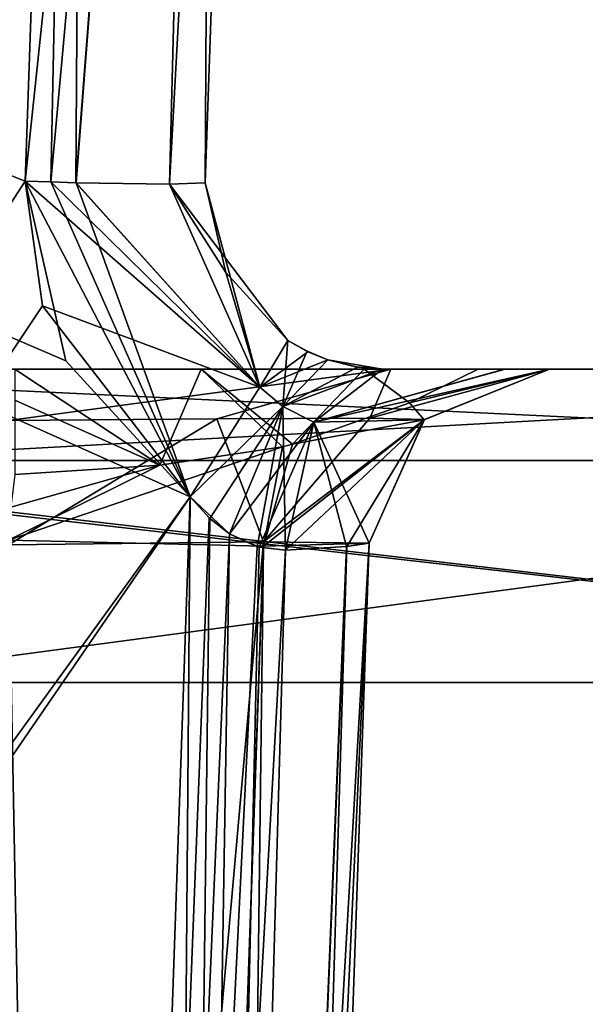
# Model space of a CAD drawing. Header units: millimetres. Extents: x -55 to 55, y -4 to 85.
# Tile 192 of 256: x -42.298 to -41.514, y 56.619 to 57.985. Entities that reach past the tile are written whole.
import ezdxf

# ---------------------------------------------------------------- set-up
doc = ezdxf.new("R2010")
doc.units = ezdxf.units.MM
doc.header["$LTSCALE"] = 74.742497
for name, color, linetype in [('8028', 7, 'CONTINUOUS'), ('8030', 7, 'CONTINUOUS'), ('8574', 7, 'CONTINUOUS'), ('8575', 7, 'CONTINUOUS'), ('8630', 7, 'CONTINUOUS'), ('8643', 7, 'CONTINUOUS'), ('8653', 7, 'CONTINUOUS'), ('8659', 7, 'CONTINUOUS'), ('8672', 7, 'CONTINUOUS'), ('8673', 7, 'CONTINUOUS'), ('8674', 7, 'CONTINUOUS'), ('8678', 7, 'CONTINUOUS'), ('8682', 7, 'CONTINUOUS'), ('8720', 7, 'CONTINUOUS'), ('8721', 7, 'CONTINUOUS'), ('8756', 7, 'CONTINUOUS'), ('8757', 7, 'CONTINUOUS'), ('8758', 7, 'CONTINUOUS'), ('8759', 7, 'CONTINUOUS'), ('8760', 7, 'CONTINUOUS'), ('8761', 7, 'CONTINUOUS'), ('8762', 7, 'CONTINUOUS'), ('8763', 7, 'CONTINUOUS'), ('8764', 7, 'CONTINUOUS'), ('8765', 7, 'CONTINUOUS'), ('8766', 7, 'CONTINUOUS'), ('8767', 7, 'CONTINUOUS'), ('9150', 7, 'CONTINUOUS'), ('9151', 7, 'CONTINUOUS'), ('9192', 7, 'CONTINUOUS'), ('9193', 7, 'CONTINUOUS'), ('9204', 7, 'CONTINUOUS'), ('9236', 7, 'CONTINUOUS'), ('9341', 7, 'CONTINUOUS')]:
    doc.layers.add(name, color=color, linetype=linetype)

msp = doc.modelspace()

# ---------------------------------------------------------------- linework, layer by layer
at = {"layer": '8028', "color": 253, "linetype": 'Continuous', "true_color": 0xaab4c3}
for points in [[(54.5, 0.15, 54.65), (54.5, 84.85, 54.65), (-54.5, 84.85, 54.65), (54.5, 0.15, 54.65)], [(-54.5, 0.15, 54.65), (-1.1667, 8.8333, 54.65), (-54.5, 84.85, 54.65), (-54.5, 0.15, 54.65)], [(-1.1667, 8.8333, 54.65), (-1.65, 10, 54.65), (-54.5, 84.85, 54.65), (-1.1667, 8.8333, 54.65)], [(-1.65, 10, 54.65), (-1.1667, 11.1667, 54.65), (-54.5, 84.85, 54.65), (-1.65, 10, 54.65)], [(-1.1667, 11.1667, 54.65), (0, 11.65, 54.65), (-54.5, 84.85, 54.65), (-1.1667, 11.1667, 54.65)], [(1.1667, 11.1667, 54.65), (54.5, 0.15, 54.65), (-54.5, 84.85, 54.65), (1.1667, 11.1667, 54.65)], [(0, 11.65, 54.65), (1.1667, 11.1667, 54.65), (-54.5, 84.85, 54.65), (0, 11.65, 54.65)]]:
    msp.add_3dface(points, dxfattribs=at)
at = {"layer": '8030', "color": 253, "linetype": 'Continuous', "true_color": 0xaab4c3}
for points in [[(-54.5, 84.85, -54.65), (54.5, 84.85, -54.65), (-54.5, 0.15, -54.65), (-54.5, 84.85, -54.65)], [(54.5, 84.85, -54.65), (-1.1667, 11.1667, -54.65), (-54.5, 0.15, -54.65), (54.5, 84.85, -54.65)]]:
    msp.add_3dface(points, dxfattribs=at)
at = {"layer": '8574', "color": 253, "linetype": 'Continuous', "true_color": 0xaab4c3}
for points in [[(-42.2914, 50.7565, 12.2449), (-46.5685, 50.7565, 12.2449), (-48.6096, 60.2565, 12.4936), (-42.2914, 50.7565, 12.2449)], [(-42.0621, 57.3233, 12.4168), (-42.2914, 50.7565, 12.2449), (-48.6096, 60.2565, 12.4936), (-42.0621, 57.3233, 12.4168)], [(-42.2342, 57.5118, 12.4218), (-42.0621, 57.3233, 12.4168), (-48.6096, 60.2565, 12.4936), (-42.2342, 57.5118, 12.4218)], [(-42.2908, 57.7609, 12.4283), (-42.2342, 57.5118, 12.4218), (-48.6096, 60.2565, 12.4936), (-42.2908, 57.7609, 12.4283)], [(-42.2037, 60.2565, 12.4936), (-42.2908, 57.7609, 12.4283), (-48.6096, 60.2565, 12.4936), (-42.2037, 60.2565, 12.4936)]]:
    msp.add_3dface(points, dxfattribs=at)
at = {"layer": '8575', "color": 253, "linetype": 'Continuous', "true_color": 0xaab4c3}
for points in [[(-48.6096, 60.2565, -12.4936), (-46.9174, 50.6147, -12.2411), (-42.2037, 60.2565, -12.4936), (-48.6096, 60.2565, -12.4936)], [(-42.2037, 60.2565, -12.4936), (-46.9174, 50.6147, -12.2411), (-42.2908, 57.7609, -12.4283), (-42.2037, 60.2565, -12.4936)], [(-42.2908, 57.7609, -12.4283), (-46.9174, 50.6147, -12.2411), (-42.2664, 57.5882, -12.4238), (-42.2908, 57.7609, -12.4283)], [(-42.2664, 57.5882, -12.4238), (-46.9174, 50.6147, -12.2411), (-42.0621, 57.3233, -12.4168), (-42.2664, 57.5882, -12.4238)], [(-46.9174, 50.6147, -12.2411), (-46.5685, 50.7565, -12.2449), (-42.0621, 57.3233, -12.4168), (-46.9174, 50.6147, -12.2411)], [(-42.0621, 57.3233, -12.4168), (-46.5685, 50.7565, -12.2449), (-42.2914, 50.7565, -12.2449), (-42.0621, 57.3233, -12.4168)]]:
    msp.add_3dface(points, dxfattribs=at)
at = {"layer": '8630', "color": 253, "linetype": 'Continuous', "true_color": 0xaab4c3}
for points in [[(-42.3049, 57.5, 43.2174), (-40.179, 57.5, 46.0331), (-42.9251, 57.5, 43.2174), (-42.3049, 57.5, 43.2174)], [(-40.2789, 57.5, 46.133), (-42.9251, 57.5, 46.133), (-42.9251, 57.5, 43.2174), (-40.2789, 57.5, 46.133)], [(-40.179, 57.5, 46.0331), (-40.1869, 57.5, 46.072), (-42.9251, 57.5, 43.2174), (-40.179, 57.5, 46.0331)], [(-40.2086, 57.5, 46.1041), (-40.2789, 57.5, 46.133), (-42.9251, 57.5, 43.2174), (-40.2086, 57.5, 46.1041)], [(-40.1869, 57.5, 46.072), (-40.2086, 57.5, 46.1041), (-42.9251, 57.5, 43.2174), (-40.1869, 57.5, 46.072)], [(-40.24, 57.5, -46.1252), (-40.208, 57.5, -46.1035), (-42.5876, 57.5, -46.133), (-40.24, 57.5, -46.1252)], [(-42.5876, 57.5, -46.133), (-40.208, 57.5, -46.1035), (-42.585, 57.5, -46.0918), (-42.5876, 57.5, -46.133)], [(-40.2789, 57.5, -46.133), (-40.24, 57.5, -46.1252), (-42.5876, 57.5, -46.133), (-40.2789, 57.5, -46.133)], [(-42.585, 57.5, -46.0918), (-40.179, 57.5, -46.0331), (-42.5842, 57.5, -46.0508), (-42.585, 57.5, -46.0918)], [(-40.208, 57.5, -46.1035), (-40.179, 57.5, -46.0331), (-42.585, 57.5, -46.0918), (-40.208, 57.5, -46.1035)], [(-42.5842, 57.5, -46.0508), (-40.179, 57.5, -46.0331), (-42.3139, 57.5, -43.3148), (-42.5842, 57.5, -46.0508)], [(-42.3139, 57.5, -43.3148), (-40.179, 57.5, -46.0331), (-41.7837, 57.5, -43.0952), (-42.3139, 57.5, -43.3148)], [(-42.0469, 57.5, 43.1659), (-40.179, 57.5, 46.0331), (-42.3049, 57.5, 43.2174), (-42.0469, 57.5, 43.1659)], [(-41.8208, 57.5, 43.0162), (-40.179, 57.5, 46.0331), (-42.0469, 57.5, 43.1659), (-41.8208, 57.5, 43.0162)], [(-41.6628, 57.5, 42.8045), (-40.179, 57.5, 46.0331), (-41.8208, 57.5, 43.0162), (-41.6628, 57.5, 42.8045)], [(-41.7954, 57.5, 12.2435), (-41.7922, 57.5, 12.2111), (-41.6262, 57.5, 12.4242), (-41.7954, 57.5, 12.2435)], [(-41.7954, 57.5, -12.2435), (-41.6253, 57.5, -12.4257), (-41.7922, 57.5, -12.2112), (-41.7954, 57.5, -12.2435)], [(-41.7922, 57.5, -12.2112), (-41.6253, 57.5, -12.4257), (-41.7911, 57.5, -12.1784), (-41.7922, 57.5, -12.2112)], [(-41.7922, 57.5, 12.2111), (-41.7911, 57.5, 12.1784), (-41.6262, 57.5, 12.4242), (-41.7922, 57.5, 12.2111)], [(-41.6253, 57.5, -12.4257), (-40.179, 57.5, 46.0331), (-41.7911, 57.5, -12.1784), (-41.6253, 57.5, -12.4257)], [(-41.7911, 57.5, 12.1784), (-41.7911, 57.5, -12.1784), (-41.6262, 57.5, 12.4242), (-41.7911, 57.5, 12.1784)], [(-41.6262, 57.5, 12.4242), (-41.7911, 57.5, -12.1784), (-41.5641, 57.5, 12.6654), (-41.6262, 57.5, 12.4242)], [(-41.7911, 57.5, -12.1784), (-40.179, 57.5, 46.0331), (-41.5641, 57.5, 12.6654), (-41.7911, 57.5, -12.1784)], [(-41.7837, 57.5, -43.0952), (-40.179, 57.5, -46.0331), (-41.5641, 57.5, -42.5652), (-41.7837, 57.5, -43.0952)], [(-41.5641, 57.5, 42.5842), (-40.179, 57.5, 46.0331), (-41.6628, 57.5, 42.8045), (-41.5641, 57.5, 42.5842)], [(-41.5641, 57.5, -12.6654), (-40.179, 57.5, 46.0331), (-41.6253, 57.5, -12.4257), (-41.5641, 57.5, -12.6654)], [(-41.5641, 57.5, 12.6654), (-40.179, 57.5, 46.0331), (-41.5641, 57.5, 42.5842), (-41.5641, 57.5, 12.6654)], [(-41.5641, 57.5, -42.5652), (-40.179, 57.5, 46.0331), (-41.5641, 57.5, -12.6654), (-41.5641, 57.5, -42.5652)], [(-40.179, 57.5, -46.0331), (-40.179, 57.5, 46.0331), (-41.5641, 57.5, -42.5652), (-40.179, 57.5, -46.0331)]]:
    msp.add_3dface(points, dxfattribs=at)
at = {"layer": '8643', "color": 253, "linetype": 'Continuous', "true_color": 0xaab4c3}
for points in [[(-41.9537, 60.2587, -12.2438), (-42.041, 57.7587, -12.1784), (-42.041, 57.7587, 12.1784), (-41.9537, 60.2587, -12.2438)], [(-41.9537, 60.2587, 12.2438), (-41.9537, 60.2587, -12.2438), (-42.041, 57.7587, 12.1784), (-41.9537, 60.2587, 12.2438)]]:
    msp.add_3dface(points, dxfattribs=at)
at = {"layer": '8653', "color": 253, "linetype": 'Continuous', "true_color": 0xaab4c3}
for points in [[(-42.2037, 60.2565, -12.4936), (-42.2908, 57.7609, -12.4283), (-42.2551, 57.7597, -12.4257), (-42.2037, 60.2565, -12.4936)], [(-42.2202, 57.7587, -12.418), (-42.2037, 60.2565, -12.4936), (-42.2551, 57.7597, -12.4257), (-42.2202, 57.7587, -12.418)], [(-42.2037, 60.2565, -12.4936), (-42.2202, 57.7587, -12.418), (-42.0268, 60.2608, -12.4206), (-42.2037, 60.2565, -12.4936)], [(-42.2202, 57.7587, -12.418), (-42.0908, 57.7565, -12.3279), (-42.0268, 60.2608, -12.4206), (-42.2202, 57.7587, -12.418)], [(-42.0908, 57.7565, -12.3279), (-42.041, 57.7587, -12.1784), (-42.0268, 60.2608, -12.4206), (-42.0908, 57.7565, -12.3279)], [(-42.041, 57.7587, -12.1784), (-41.9537, 60.2587, -12.2438), (-42.0268, 60.2608, -12.4206), (-42.041, 57.7587, -12.1784)]]:
    msp.add_3dface(points, dxfattribs=at)
at = {"layer": '8659', "color": 253, "linetype": 'Continuous', "true_color": 0xaab4c3}
for points in [[(-42.2908, 57.7609, 12.4283), (-42.2037, 60.2565, 12.4936), (-42.0268, 60.2608, 12.4206), (-42.2908, 57.7609, 12.4283)], [(-42.2908, 57.7609, 12.4283), (-42.0268, 60.2608, 12.4206), (-42.255, 57.7597, 12.4257), (-42.2908, 57.7609, 12.4283)], [(-42.0268, 60.2608, 12.4206), (-42.2199, 57.7587, 12.4179), (-42.255, 57.7597, 12.4257), (-42.0268, 60.2608, 12.4206)], [(-42.0907, 57.7565, 12.3278), (-42.2199, 57.7587, 12.4179), (-42.0268, 60.2608, 12.4206), (-42.0907, 57.7565, 12.3278)], [(-41.9537, 60.2587, 12.2438), (-42.0907, 57.7565, 12.3278), (-42.0268, 60.2608, 12.4206), (-41.9537, 60.2587, 12.2438)], [(-41.9537, 60.2587, 12.2438), (-42.041, 57.7587, 12.1784), (-42.0907, 57.7565, 12.3278), (-41.9537, 60.2587, 12.2438)]]:
    msp.add_3dface(points, dxfattribs=at)
at = {"layer": '8672', "color": 253, "linetype": 'Continuous', "true_color": 0xaab4c3}
for points in [[(-41.8328, 57.5034, 12.2053), (-41.8712, 57.5132, 12.1784), (-41.8317, 57.5033, 12.1784), (-41.8328, 57.5034, 12.2053)], [(-41.7922, 57.5, 12.2111), (-41.7954, 57.5, 12.2435), (-41.8328, 57.5034, 12.2053), (-41.7922, 57.5, 12.2111)], [(-41.7911, 57.5, 12.1784), (-41.8328, 57.5034, 12.2053), (-41.8317, 57.5033, 12.1784), (-41.7911, 57.5, 12.1784)], [(-41.7911, 57.5, 12.1784), (-41.7922, 57.5, 12.2111), (-41.8328, 57.5034, 12.2053), (-41.7911, 57.5, 12.1784)]]:
    msp.add_3dface(points, dxfattribs=at)
at = {"layer": '8673', "color": 253, "linetype": 'Continuous', "true_color": 0xaab4c3}
for points in [[(-42.041, 57.7587, 12.1784), (-42.041, 57.7587, -12.1784), (-42.0127, 57.6343, -12.1718), (-42.041, 57.7587, 12.1784)], [(-42.041, 57.7587, 12.1784), (-42.0127, 57.6343, -12.1718), (-42.0127, 57.6342, 12.1718), (-42.041, 57.7587, 12.1784)], [(-42.0127, 57.6343, -12.1718), (-41.9266, 57.5399, -12.1669), (-42.0127, 57.6342, 12.1718), (-42.0127, 57.6343, -12.1718)], [(-42.0127, 57.6342, 12.1718), (-41.9266, 57.5399, -12.1669), (-41.9266, 57.5399, 12.1669), (-42.0127, 57.6342, 12.1718)], [(-41.9266, 57.5399, 12.1669), (-41.8989, 57.5244, -12.1693), (-41.8998, 57.5249, 12.1691), (-41.9266, 57.5399, 12.1669)], [(-41.9266, 57.5399, -12.1669), (-41.8989, 57.5244, -12.1693), (-41.9266, 57.5399, 12.1669), (-41.9266, 57.5399, -12.1669)], [(-41.8989, 57.5244, -12.1693), (-41.8712, 57.5132, 12.1784), (-41.8998, 57.5249, 12.1691), (-41.8989, 57.5244, -12.1693)], [(-41.8712, 57.5132, -12.1784), (-41.8712, 57.5132, 12.1784), (-41.8989, 57.5244, -12.1693), (-41.8712, 57.5132, -12.1784)], [(-41.8317, 57.5033, -12.1784), (-41.8317, 57.5033, 12.1784), (-41.8712, 57.5132, -12.1784), (-41.8317, 57.5033, -12.1784)], [(-41.8317, 57.5033, 12.1784), (-41.8712, 57.5132, 12.1784), (-41.8712, 57.5132, -12.1784), (-41.8317, 57.5033, 12.1784)], [(-41.7911, 57.5, -12.1784), (-41.8317, 57.5033, 12.1784), (-41.8317, 57.5033, -12.1784), (-41.7911, 57.5, -12.1784)], [(-41.7911, 57.5, -12.1784), (-41.7911, 57.5, 12.1784), (-41.8317, 57.5033, 12.1784), (-41.7911, 57.5, -12.1784)]]:
    msp.add_3dface(points, dxfattribs=at)
at = {"layer": '8674', "color": 253, "linetype": 'Continuous', "true_color": 0xaab4c3}
for points in [[(-41.8317, 57.5033, -12.1784), (-41.8712, 57.5132, -12.1784), (-41.8301, 57.5029, -12.2076), (-41.8317, 57.5033, -12.1784)], [(-41.7911, 57.5, -12.1784), (-41.8317, 57.5033, -12.1784), (-41.8301, 57.5029, -12.2076), (-41.7911, 57.5, -12.1784)], [(-41.7954, 57.5, -12.2435), (-41.7911, 57.5, -12.1784), (-41.8301, 57.5029, -12.2076), (-41.7954, 57.5, -12.2435)], [(-41.7954, 57.5, -12.2435), (-41.7922, 57.5, -12.2112), (-41.7911, 57.5, -12.1784), (-41.7954, 57.5, -12.2435)]]:
    msp.add_3dface(points, dxfattribs=at)
at = {"layer": '8678', "color": 253, "linetype": 'Continuous', "true_color": 0xaab4c3}
for points in [[(-40.2789, 57.0657, -46.5828), (-42.5876, 57.0657, -46.5828), (-47.144, 18.7413, -47.9211), (-40.2789, 57.0657, -46.5828)], [(-40.0581, 50.7413, -46.8036), (-40.2789, 57.0657, -46.5828), (-47.144, 18.7413, -47.9211), (-40.0581, 50.7413, -46.8036)]]:
    msp.add_3dface(points, dxfattribs=at)
at = {"layer": '8682', "color": 253, "linetype": 'Continuous', "true_color": 0xaab4c3}
for points in [[(-47.144, 18.7413, 47.9211), (-46.064, 59.9826, 46.4809), (-39.8167, 50.196, 46.8227), (-47.144, 18.7413, 47.9211)], [(-39.8167, 50.196, 46.8227), (-46.064, 59.9826, 46.4809), (-40.0581, 50.7413, 46.8036), (-39.8167, 50.196, 46.8227)], [(-46.064, 59.9826, 46.4809), (-43.3862, 57.2424, 46.5766), (-40.0581, 50.7413, 46.8036), (-46.064, 59.9826, 46.4809)], [(-43.3862, 57.2424, 46.5766), (-43.1787, 57.1118, 46.5812), (-40.0581, 50.7413, 46.8036), (-43.3862, 57.2424, 46.5766)], [(-43.1787, 57.1118, 46.5812), (-42.9251, 57.0657, 46.5828), (-40.0581, 50.7413, 46.8036), (-43.1787, 57.1118, 46.5812)], [(-40.0581, 50.7413, 46.8036), (-42.9251, 57.0657, 46.5828), (-40.2789, 57.0657, 46.5828), (-40.0581, 50.7413, 46.8036)]]:
    msp.add_3dface(points, dxfattribs=at)
at = {"layer": '8720', "color": 253, "linetype": 'Continuous', "true_color": 0xaab4c3}
for points in [[(-41.814, 57.2587, -12.6654), (-42.0416, 50.7413, -42.3946), (-41.814, 57.2587, -42.5652), (-41.814, 57.2587, -12.6654)], [(-42.0416, 50.7413, -12.4948), (-42.0416, 50.7413, -42.3946), (-41.814, 57.2587, -12.6654), (-42.0416, 50.7413, -12.4948)]]:
    msp.add_3dface(points, dxfattribs=at)
at = {"layer": '8721', "color": 253, "linetype": 'Continuous', "true_color": 0xaab4c3}
for points in [[(-42.0416, 50.7413, 42.3946), (-41.814, 57.2587, 12.6654), (-41.814, 57.2587, 42.5652), (-42.0416, 50.7413, 42.3946)], [(-42.0416, 50.7413, 12.4948), (-41.814, 57.2587, 12.6654), (-42.0416, 50.7413, 42.3946), (-42.0416, 50.7413, 12.4948)]]:
    msp.add_3dface(points, dxfattribs=at)
at = {"layer": '8756', "color": 253, "linetype": 'Continuous', "true_color": 0xaab4c3}
for points in [[(-42.2914, 50.7565, 12.2449), (-42.0621, 57.3233, 12.4168), (-42.0358, 57.2942, 12.4175), (-42.2914, 50.7565, 12.2449)], [(-42.0075, 57.2719, 12.4219), (-42.2914, 50.7565, 12.2449), (-42.0358, 57.2942, 12.4175), (-42.0075, 57.2719, 12.4219)], [(-41.969, 57.254, 12.434), (-42.2914, 50.7565, 12.2449), (-42.0075, 57.2719, 12.4219), (-41.969, 57.254, 12.434)], [(-41.814, 57.2587, 12.6654), (-42.0416, 50.7413, 12.4948), (-42.1147, 50.7485, 12.318), (-41.814, 57.2587, 12.6654)], [(-41.814, 57.2587, 12.6654), (-42.1147, 50.7485, 12.318), (-41.8451, 57.2545, 12.5447), (-41.814, 57.2587, 12.6654)], [(-41.9299, 57.2492, 12.4542), (-42.2914, 50.7565, 12.2449), (-41.969, 57.254, 12.434), (-41.9299, 57.2492, 12.4542)], [(-42.1147, 50.7485, 12.318), (-42.2914, 50.7565, 12.2449), (-41.9299, 57.2492, 12.4542), (-42.1147, 50.7485, 12.318)], [(-41.8451, 57.2545, 12.5447), (-42.1147, 50.7485, 12.318), (-41.9299, 57.2492, 12.4542), (-41.8451, 57.2545, 12.5447)]]:
    msp.add_3dface(points, dxfattribs=at)
at = {"layer": '8757', "color": 253, "linetype": 'Continuous', "true_color": 0xaab4c3}
for points in [[(-42.0621, 57.3233, -12.4168), (-42.2914, 50.7565, -12.2449), (-42.1147, 50.7485, -12.318), (-42.0621, 57.3233, -12.4168)], [(-42.0621, 57.3233, -12.4168), (-42.1147, 50.7485, -12.318), (-42.0349, 57.2933, -12.4176), (-42.0621, 57.3233, -12.4168)], [(-42.0349, 57.2933, -12.4176), (-42.1147, 50.7485, -12.318), (-42.0075, 57.2719, -12.4219), (-42.0349, 57.2933, -12.4176)], [(-42.0075, 57.2719, -12.4219), (-42.1147, 50.7485, -12.318), (-41.9662, 57.2532, -12.4351), (-42.0075, 57.2719, -12.4219)], [(-42.0416, 50.7413, -12.4948), (-41.814, 57.2587, -12.6654), (-41.8447, 57.2545, -12.5455), (-42.0416, 50.7413, -12.4948)], [(-42.1147, 50.7485, -12.318), (-42.0416, 50.7413, -12.4948), (-41.8447, 57.2545, -12.5455), (-42.1147, 50.7485, -12.318)], [(-41.9299, 57.2492, -12.4542), (-42.1147, 50.7485, -12.318), (-41.8447, 57.2545, -12.5455), (-41.9299, 57.2492, -12.4542)], [(-41.9662, 57.2532, -12.4351), (-42.1147, 50.7485, -12.318), (-41.9299, 57.2492, -12.4542), (-41.9662, 57.2532, -12.4351)]]:
    msp.add_3dface(points, dxfattribs=at)
at = {"layer": '8758', "color": 253, "linetype": 'Continuous', "true_color": 0xaab4c3}
for points in [[(-41.7378, 57.4298, 12.6654), (-41.5641, 57.5, 12.6654), (-41.7375, 57.4301, 42.5787), (-41.7378, 57.4298, 12.6654)], [(-41.5641, 57.5, 12.6654), (-41.5641, 57.5, 42.5842), (-41.7375, 57.4301, 42.5787), (-41.5641, 57.5, 12.6654)], [(-41.814, 57.2587, 42.5652), (-41.7378, 57.4298, 12.6654), (-41.7375, 57.4301, 42.5787), (-41.814, 57.2587, 42.5652)], [(-41.814, 57.2587, 42.5652), (-41.814, 57.2587, 12.6654), (-41.7378, 57.4298, 12.6654), (-41.814, 57.2587, 42.5652)]]:
    msp.add_3dface(points, dxfattribs=at)
at = {"layer": '8759', "color": 253, "linetype": 'Continuous', "true_color": 0xaab4c3}
for points in [[(-41.6262, 57.5, 12.4242), (-41.5641, 57.5, 12.6654), (-41.8907, 57.4265, 12.3928), (-41.6262, 57.5, 12.4242)], [(-41.7954, 57.5, 12.2435), (-41.6262, 57.5, 12.4242), (-41.8907, 57.4265, 12.3928), (-41.7954, 57.5, 12.2435)], [(-41.5641, 57.5, 12.6654), (-41.7378, 57.4298, 12.6654), (-41.8907, 57.4265, 12.3928), (-41.5641, 57.5, 12.6654)], [(-41.8451, 57.2545, 12.5447), (-41.9299, 57.2492, 12.4542), (-41.8907, 57.4265, 12.3928), (-41.8451, 57.2545, 12.5447)], [(-41.7378, 57.4298, 12.6654), (-41.814, 57.2587, 12.6654), (-41.8907, 57.4265, 12.3928), (-41.7378, 57.4298, 12.6654)], [(-41.814, 57.2587, 12.6654), (-41.8451, 57.2545, 12.5447), (-41.8907, 57.4265, 12.3928), (-41.814, 57.2587, 12.6654)]]:
    msp.add_3dface(points, dxfattribs=at)
at = {"layer": '8760', "color": 253, "linetype": 'Continuous', "true_color": 0xaab4c3}
for points in [[(-41.8712, 57.5132, 12.1784), (-41.7954, 57.5, 12.2435), (-41.9336, 57.4485, 12.3588), (-41.8712, 57.5132, 12.1784)], [(-41.7954, 57.5, 12.2435), (-41.8712, 57.5132, 12.1784), (-41.8328, 57.5034, 12.2053), (-41.7954, 57.5, 12.2435)], [(-41.7954, 57.5, 12.2435), (-41.8907, 57.4265, 12.3928), (-41.9336, 57.4485, 12.3588), (-41.7954, 57.5, 12.2435)], [(-41.969, 57.254, 12.434), (-42.0075, 57.2719, 12.4219), (-41.9336, 57.4485, 12.3588), (-41.969, 57.254, 12.434)], [(-41.9299, 57.2492, 12.4542), (-41.969, 57.254, 12.434), (-41.9336, 57.4485, 12.3588), (-41.9299, 57.2492, 12.4542)], [(-41.8907, 57.4265, 12.3928), (-41.9299, 57.2492, 12.4542), (-41.9336, 57.4485, 12.3588), (-41.8907, 57.4265, 12.3928)]]:
    msp.add_3dface(points, dxfattribs=at)
at = {"layer": '8761', "color": 253, "linetype": 'Continuous', "true_color": 0xaab4c3}
for points in [[(-41.9266, 57.5399, 12.1669), (-41.9336, 57.4485, 12.3588), (-41.9652, 57.4753, 12.3456), (-41.9266, 57.5399, 12.1669)], [(-41.9266, 57.5399, 12.1669), (-41.8998, 57.5249, 12.1691), (-41.9336, 57.4485, 12.3588), (-41.9266, 57.5399, 12.1669)], [(-41.8998, 57.5249, 12.1691), (-41.8712, 57.5132, 12.1784), (-41.9336, 57.4485, 12.3588), (-41.8998, 57.5249, 12.1691)], [(-41.9336, 57.4485, 12.3588), (-42.0621, 57.3233, 12.4168), (-41.9652, 57.4753, 12.3456), (-41.9336, 57.4485, 12.3588)], [(-42.0075, 57.2719, 12.4219), (-42.0621, 57.3233, 12.4168), (-41.9336, 57.4485, 12.3588), (-42.0075, 57.2719, 12.4219)], [(-42.0621, 57.3233, 12.4168), (-42.0075, 57.2719, 12.4219), (-42.0358, 57.2942, 12.4175), (-42.0621, 57.3233, 12.4168)]]:
    msp.add_3dface(points, dxfattribs=at)
at = {"layer": '8762', "color": 253, "linetype": 'Continuous', "true_color": 0xaab4c3}
for points in [[(-42.0621, 57.3233, 12.4168), (-42.2908, 57.7609, 12.4283), (-42.255, 57.7597, 12.4257), (-42.0621, 57.3233, 12.4168)], [(-42.0621, 57.3233, 12.4168), (-42.2342, 57.5118, 12.4218), (-42.2908, 57.7609, 12.4283), (-42.0621, 57.3233, 12.4168)], [(-42.2199, 57.7587, 12.4179), (-42.0621, 57.3233, 12.4168), (-42.255, 57.7597, 12.4257), (-42.2199, 57.7587, 12.4179)], [(-42.2199, 57.7587, 12.4179), (-42.0907, 57.7565, 12.3278), (-41.9652, 57.4753, 12.3456), (-42.2199, 57.7587, 12.4179)], [(-42.0621, 57.3233, 12.4168), (-42.2199, 57.7587, 12.4179), (-41.9652, 57.4753, 12.3456), (-42.0621, 57.3233, 12.4168)], [(-42.0907, 57.7565, 12.3278), (-42.041, 57.7587, 12.1784), (-41.9652, 57.4753, 12.3456), (-42.0907, 57.7565, 12.3278)], [(-42.041, 57.7587, 12.1784), (-42.0127, 57.6342, 12.1718), (-41.9652, 57.4753, 12.3456), (-42.041, 57.7587, 12.1784)], [(-42.0127, 57.6342, 12.1718), (-41.9266, 57.5399, 12.1669), (-41.9652, 57.4753, 12.3456), (-42.0127, 57.6342, 12.1718)]]:
    msp.add_3dface(points, dxfattribs=at)
at = {"layer": '8763', "color": 253, "linetype": 'Continuous', "true_color": 0xaab4c3}
for points in [[(-41.5641, 57.5, -42.5652), (-41.5641, 57.5, -12.6654), (-41.7378, 57.4298, -12.6654), (-41.5641, 57.5, -42.5652)], [(-41.5641, 57.5, -42.5652), (-41.7378, 57.4298, -12.6654), (-41.737, 57.4306, -42.5652), (-41.5641, 57.5, -42.5652)], [(-41.7378, 57.4298, -12.6654), (-41.814, 57.2587, -12.6654), (-41.737, 57.4306, -42.5652), (-41.7378, 57.4298, -12.6654)], [(-41.814, 57.2587, -12.6654), (-41.814, 57.2587, -42.5652), (-41.737, 57.4306, -42.5652), (-41.814, 57.2587, -12.6654)]]:
    msp.add_3dface(points, dxfattribs=at)
at = {"layer": '8764', "color": 253, "linetype": 'Continuous', "true_color": 0xaab4c3}
for points in [[(-41.5641, 57.5, -12.6654), (-41.6253, 57.5, -12.4257), (-41.8907, 57.4265, -12.3928), (-41.5641, 57.5, -12.6654)], [(-41.5641, 57.5, -12.6654), (-41.8907, 57.4265, -12.3928), (-41.7378, 57.4298, -12.6654), (-41.5641, 57.5, -12.6654)], [(-41.6253, 57.5, -12.4257), (-41.7954, 57.5, -12.2435), (-41.8907, 57.4265, -12.3928), (-41.6253, 57.5, -12.4257)], [(-41.9299, 57.2492, -12.4542), (-41.8447, 57.2545, -12.5455), (-41.7378, 57.4298, -12.6654), (-41.9299, 57.2492, -12.4542)], [(-41.8907, 57.4265, -12.3928), (-41.9299, 57.2492, -12.4542), (-41.7378, 57.4298, -12.6654), (-41.8907, 57.4265, -12.3928)], [(-41.8447, 57.2545, -12.5455), (-41.814, 57.2587, -12.6654), (-41.7378, 57.4298, -12.6654), (-41.8447, 57.2545, -12.5455)]]:
    msp.add_3dface(points, dxfattribs=at)
at = {"layer": '8765', "color": 253, "linetype": 'Continuous', "true_color": 0xaab4c3}
for points in [[(-41.8301, 57.5029, -12.2076), (-41.8712, 57.5132, -12.1784), (-41.9336, 57.4485, -12.3588), (-41.8301, 57.5029, -12.2076)], [(-41.7954, 57.5, -12.2435), (-41.8301, 57.5029, -12.2076), (-41.9336, 57.4485, -12.3588), (-41.7954, 57.5, -12.2435)], [(-41.7954, 57.5, -12.2435), (-41.9336, 57.4485, -12.3588), (-41.8907, 57.4265, -12.3928), (-41.7954, 57.5, -12.2435)], [(-41.9336, 57.4485, -12.3588), (-42.0075, 57.2719, -12.4219), (-41.8907, 57.4265, -12.3928), (-41.9336, 57.4485, -12.3588)], [(-42.0075, 57.2719, -12.4219), (-41.9662, 57.2532, -12.4351), (-41.8907, 57.4265, -12.3928), (-42.0075, 57.2719, -12.4219)], [(-41.9662, 57.2532, -12.4351), (-41.9299, 57.2492, -12.4542), (-41.8907, 57.4265, -12.3928), (-41.9662, 57.2532, -12.4351)]]:
    msp.add_3dface(points, dxfattribs=at)
at = {"layer": '8766', "color": 253, "linetype": 'Continuous', "true_color": 0xaab4c3}
for points in [[(-41.8989, 57.5244, -12.1693), (-41.9266, 57.5399, -12.1669), (-41.9652, 57.4753, -12.3456), (-41.8989, 57.5244, -12.1693)], [(-41.8712, 57.5132, -12.1784), (-41.8989, 57.5244, -12.1693), (-41.9652, 57.4753, -12.3456), (-41.8712, 57.5132, -12.1784)], [(-41.8712, 57.5132, -12.1784), (-41.9652, 57.4753, -12.3456), (-41.9336, 57.4485, -12.3588), (-41.8712, 57.5132, -12.1784)], [(-41.9652, 57.4753, -12.3456), (-42.0621, 57.3233, -12.4168), (-41.9336, 57.4485, -12.3588), (-41.9652, 57.4753, -12.3456)], [(-42.0621, 57.3233, -12.4168), (-42.0349, 57.2933, -12.4176), (-41.9336, 57.4485, -12.3588), (-42.0621, 57.3233, -12.4168)], [(-42.0349, 57.2933, -12.4176), (-42.0075, 57.2719, -12.4219), (-41.9336, 57.4485, -12.3588), (-42.0349, 57.2933, -12.4176)]]:
    msp.add_3dface(points, dxfattribs=at)
at = {"layer": '8767', "color": 253, "linetype": 'Continuous', "true_color": 0xaab4c3}
for points in [[(-42.2908, 57.7609, -12.4283), (-42.2664, 57.5882, -12.4238), (-41.9652, 57.4753, -12.3456), (-42.2908, 57.7609, -12.4283)], [(-42.2551, 57.7597, -12.4257), (-42.2908, 57.7609, -12.4283), (-41.9652, 57.4753, -12.3456), (-42.2551, 57.7597, -12.4257)], [(-42.2202, 57.7587, -12.418), (-42.2551, 57.7597, -12.4257), (-41.9652, 57.4753, -12.3456), (-42.2202, 57.7587, -12.418)], [(-42.0908, 57.7565, -12.3279), (-42.2202, 57.7587, -12.418), (-41.9652, 57.4753, -12.3456), (-42.0908, 57.7565, -12.3279)], [(-42.041, 57.7587, -12.1784), (-42.0908, 57.7565, -12.3279), (-42.0127, 57.6343, -12.1718), (-42.041, 57.7587, -12.1784)], [(-41.9266, 57.5399, -12.1669), (-42.0908, 57.7565, -12.3279), (-41.9652, 57.4753, -12.3456), (-41.9266, 57.5399, -12.1669)], [(-42.0908, 57.7565, -12.3279), (-41.9266, 57.5399, -12.1669), (-42.0127, 57.6343, -12.1718), (-42.0908, 57.7565, -12.3279)], [(-42.2664, 57.5882, -12.4238), (-42.0621, 57.3233, -12.4168), (-41.9652, 57.4753, -12.3456), (-42.2664, 57.5882, -12.4238)]]:
    msp.add_3dface(points, dxfattribs=at)
at = {"layer": '9150', "color": 253, "linetype": 'Continuous', "true_color": 0xaab4c3}
for points in [[(-42.9251, 57.5, 46.133), (-40.2789, 57.3737, 46.4456), (-42.9251, 57.3737, 46.4456), (-42.9251, 57.5, 46.133)], [(-42.9251, 57.5, 46.133), (-40.2789, 57.5, 46.133), (-40.2789, 57.3737, 46.4456), (-42.9251, 57.5, 46.133)], [(-40.2789, 57.3737, 46.4456), (-40.2789, 57.0657, 46.5828), (-42.9251, 57.3737, 46.4456), (-40.2789, 57.3737, 46.4456)], [(-42.9251, 57.3737, 46.4456), (-40.2789, 57.0657, 46.5828), (-42.9251, 57.3683, 46.4511), (-42.9251, 57.3737, 46.4456)], [(-40.2789, 57.0657, 46.5828), (-42.9251, 57.0657, 46.5828), (-42.9251, 57.3683, 46.4511), (-40.2789, 57.0657, 46.5828)]]:
    msp.add_3dface(points, dxfattribs=at)
at = {"layer": '9151', "color": 253, "linetype": 'Continuous', "true_color": 0xaab4c3}
for points in [[(-40.2789, 57.5, -46.133), (-42.5876, 57.5, -46.133), (-42.5876, 57.3737, -46.4456), (-40.2789, 57.5, -46.133)], [(-40.2789, 57.5, -46.133), (-42.5876, 57.3737, -46.4456), (-40.2789, 57.3737, -46.4456), (-40.2789, 57.5, -46.133)], [(-42.5876, 57.3737, -46.4456), (-42.5876, 57.0657, -46.5828), (-40.2789, 57.3737, -46.4456), (-42.5876, 57.3737, -46.4456)], [(-42.5876, 57.0657, -46.5828), (-40.2789, 57.0657, -46.5828), (-40.2789, 57.3737, -46.4456), (-42.5876, 57.0657, -46.5828)]]:
    msp.add_3dface(points, dxfattribs=at)
at = {"layer": '9192', "color": 253, "linetype": 'Continuous', "true_color": 0xaab4c3}
for points in [[(-42.3137, 57.2631, 43.065), (-42.5413, 50.7435, 42.8943), (-42.1883, 50.7392, 42.7482), (-42.3137, 57.2631, 43.065)], [(-41.9605, 57.2546, 42.9185), (-42.3137, 57.2631, 43.065), (-42.1883, 50.7392, 42.7482), (-41.9605, 57.2546, 42.9185)], [(-42.0416, 50.7413, 42.3946), (-41.814, 57.2587, 42.5652), (-41.9605, 57.2546, 42.9185), (-42.0416, 50.7413, 42.3946)], [(-42.0416, 50.7413, 42.3946), (-41.9605, 57.2546, 42.9185), (-42.1883, 50.7392, 42.7482), (-42.0416, 50.7413, 42.3946)]]:
    msp.add_3dface(points, dxfattribs=at)
at = {"layer": '9193', "color": 253, "linetype": 'Continuous', "true_color": 0xaab4c3}
for points in [[(-41.7375, 57.4301, 42.5787), (-41.5641, 57.5, 42.5842), (-41.758, 57.4536, 42.7524), (-41.7375, 57.4301, 42.5787)], [(-41.9203, 57.396, 42.9138), (-41.7375, 57.4301, 42.5787), (-41.758, 57.4536, 42.7524), (-41.9203, 57.396, 42.9138)], [(-41.814, 57.2587, 42.5652), (-41.7375, 57.4301, 42.5787), (-41.9605, 57.2546, 42.9185), (-41.814, 57.2587, 42.5652)], [(-41.9605, 57.2546, 42.9185), (-41.7375, 57.4301, 42.5787), (-41.9203, 57.396, 42.9138), (-41.9605, 57.2546, 42.9185)], [(-41.934, 57.3927, 42.9253), (-41.9605, 57.2546, 42.9185), (-41.9203, 57.396, 42.9138), (-41.934, 57.3927, 42.9253)], [(-42.3137, 57.2631, 43.065), (-41.9605, 57.2546, 42.9185), (-41.934, 57.3927, 42.9253), (-42.3137, 57.2631, 43.065)], [(-42.3137, 57.2631, 43.065), (-41.934, 57.3927, 42.9253), (-42.1038, 57.3672, 43.0282), (-42.3137, 57.2631, 43.065)], [(-42.3107, 57.309, 43.0662), (-42.3137, 57.2631, 43.065), (-42.1038, 57.3672, 43.0282), (-42.3107, 57.309, 43.0662)], [(-42.3049, 57.3539, 43.0674), (-42.3107, 57.309, 43.0662), (-42.1038, 57.3672, 43.0282), (-42.3049, 57.3539, 43.0674)]]:
    msp.add_3dface(points, dxfattribs=at)
at = {"layer": '9204', "color": 253, "linetype": 'Continuous', "true_color": 0xaab4c3}
for points in [[(-42.5413, 50.7435, -42.8943), (-42.3139, 57.2565, -43.0649), (-41.9603, 57.2608, -42.9186), (-42.5413, 50.7435, -42.8943)], [(-42.1881, 50.7392, -42.7479), (-42.5413, 50.7435, -42.8943), (-41.9603, 57.2608, -42.9186), (-42.1881, 50.7392, -42.7479)], [(-41.814, 57.2587, -42.5652), (-42.1881, 50.7392, -42.7479), (-41.9603, 57.2608, -42.9186), (-41.814, 57.2587, -42.5652)], [(-41.814, 57.2587, -42.5652), (-42.0416, 50.7413, -42.3946), (-42.1881, 50.7392, -42.7479), (-41.814, 57.2587, -42.5652)]]:
    msp.add_3dface(points, dxfattribs=at)
at = {"layer": '9236', "color": 253, "linetype": 'Continuous', "true_color": 0xaab4c3}
for points in [[(-42.3139, 57.5, -43.3148), (-41.7837, 57.5, -43.0952), (-42.3139, 57.4291, -43.1403), (-42.3139, 57.5, -43.3148)], [(-42.3139, 57.4291, -43.1403), (-41.7837, 57.5, -43.0952), (-42.025, 57.4315, -43.0655), (-42.3139, 57.4291, -43.1403)], [(-41.7837, 57.5, -43.0952), (-41.813, 57.432, -42.8544), (-42.025, 57.4315, -43.0655), (-41.7837, 57.5, -43.0952)], [(-41.7837, 57.5, -43.0952), (-41.5641, 57.5, -42.5652), (-41.813, 57.432, -42.8544), (-41.7837, 57.5, -43.0952)], [(-41.5641, 57.5, -42.5652), (-41.737, 57.4306, -42.5652), (-41.813, 57.432, -42.8544), (-41.5641, 57.5, -42.5652)], [(-41.9603, 57.2608, -42.9186), (-42.3139, 57.2565, -43.0649), (-42.025, 57.4315, -43.0655), (-41.9603, 57.2608, -42.9186)], [(-42.3139, 57.2565, -43.0649), (-42.3139, 57.4291, -43.1403), (-42.025, 57.4315, -43.0655), (-42.3139, 57.2565, -43.0649)], [(-41.813, 57.432, -42.8544), (-41.9603, 57.2608, -42.9186), (-42.025, 57.4315, -43.0655), (-41.813, 57.432, -42.8544)], [(-41.737, 57.4306, -42.5652), (-41.9603, 57.2608, -42.9186), (-41.813, 57.432, -42.8544), (-41.737, 57.4306, -42.5652)], [(-41.737, 57.4306, -42.5652), (-41.814, 57.2587, -42.5652), (-41.9603, 57.2608, -42.9186), (-41.737, 57.4306, -42.5652)]]:
    msp.add_3dface(points, dxfattribs=at)
at = {"layer": '9341', "color": 253, "linetype": 'Continuous', "true_color": 0xaab4c3}
for points in [[(-42.1038, 57.3672, 43.0282), (-42.3049, 57.5, 43.2174), (-42.3049, 57.4574, 43.1127), (-42.1038, 57.3672, 43.0282)], [(-42.0469, 57.5, 43.1659), (-42.3049, 57.5, 43.2174), (-42.1038, 57.3672, 43.0282), (-42.0469, 57.5, 43.1659)], [(-41.934, 57.3927, 42.9253), (-42.0469, 57.5, 43.1659), (-42.1038, 57.3672, 43.0282), (-41.934, 57.3927, 42.9253)], [(-42.0469, 57.5, 43.1659), (-41.934, 57.3927, 42.9253), (-41.9203, 57.396, 42.9138), (-42.0469, 57.5, 43.1659)], [(-41.8208, 57.5, 43.0162), (-42.0469, 57.5, 43.1659), (-41.9203, 57.396, 42.9138), (-41.8208, 57.5, 43.0162)], [(-41.8208, 57.5, 43.0162), (-41.9203, 57.396, 42.9138), (-41.758, 57.4536, 42.7524), (-41.8208, 57.5, 43.0162)], [(-41.6628, 57.5, 42.8045), (-41.8208, 57.5, 43.0162), (-41.758, 57.4536, 42.7524), (-41.6628, 57.5, 42.8045)], [(-41.5641, 57.5, 42.5842), (-41.6628, 57.5, 42.8045), (-41.758, 57.4536, 42.7524), (-41.5641, 57.5, 42.5842)], [(-42.3049, 57.3539, 43.0674), (-42.1038, 57.3672, 43.0282), (-42.3049, 57.4574, 43.1127), (-42.3049, 57.3539, 43.0674)]]:
    msp.add_3dface(points, dxfattribs=at)

doc.saveas('drawing.dxf')
